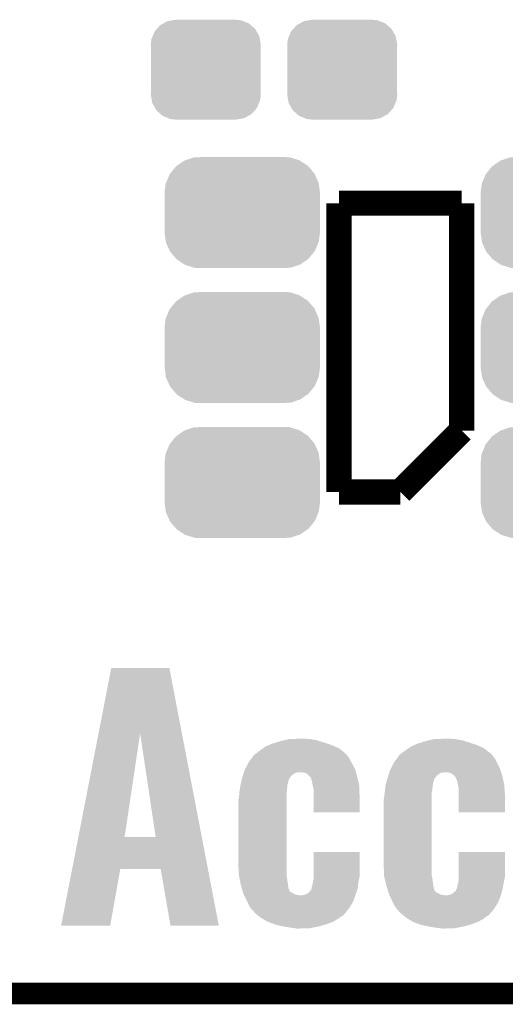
# Model space of a CAD drawing. Extents: x -1.3 to 24.2, y -3.9 to 39.2.
# Tile 2 of 40: x 4.2 to 7.6, y -3.9 to 3. Entities that reach past the tile are written whole.
import ezdxf

# ---------------------------------------------------------------- set-up
doc = ezdxf.new("R2010")
doc.units = 0
doc.layers.get('0').update_dxf_attribs({"linetype": 'CONTINUOUS'})
for name, color, linetype in [('ACCEL_36_CLICK_V100_GKO', 5, 'CONTINUOUS'), ('ACCEL_36_CLICK_V100_GTO', 14, 'CONTINUOUS'), ('ACCEL_36_CLICK_V100_GTS', 12, 'CONTINUOUS')]:
    doc.layers.add(name, color=color, linetype=linetype)

# ---------------------------------------------------------------- blocks, each defined once
blk = doc.blocks.new('CUSTOM_73')
for points in [[(-0.268438, 0.342124), (-0.233628, 0.347838), (0.2622, 0.342124), (0.247972, 0.347838)], [(-0.233628, 0.347838), (-0.20955, 0.35179), (0.247972, 0.347838), (0.20955, 0.35179)], [(-0.360486, 0.26887), (-0.34504, 0.286174), (0.357822, 0.26887), (0.348152, 0.286174)], [(-0.34504, 0.286174), (-0.320744, 0.31339), (0.348152, 0.286174), (0.317222, 0.31339)], [(-0.320744, 0.31339), (-0.298526, 0.325596), (0.317222, 0.31339), (0.30335, 0.325596)], [(-0.298526, 0.325596), (-0.268438, 0.342124), (0.30335, 0.325596), (0.2622, 0.342124)], [(-0.38735, 0.17526), (-0.383124, 0.213652), (0.38735, 0.17526), (0.380766, 0.213652)], [(-0.383124, 0.213652), (-0.37475, 0.234078), (0.380766, 0.213652), (0.377262, 0.234078)], [(-0.37475, 0.234078), (-0.360486, 0.26887), (0.377262, 0.234078), (0.357822, 0.26887)], [(-0.38608, 0.154124), (-0.38735, 0.17526), (0.38608, 0.154124), (0.38735, 0.17526)], [(-0.38608, -0.154124), (-0.38608, 0.154124), (0.38608, -0.154124), (0.38608, 0.154124)], [(-0.38735, -0.17526), (-0.38608, -0.154124), (0.38735, -0.17526), (0.38608, -0.154124)], [(-0.380764, -0.213652), (-0.38735, -0.17526), (0.383124, -0.213652), (0.38735, -0.17526)], [(-0.377262, -0.234078), (-0.380764, -0.213652), (0.374748, -0.234078), (0.383124, -0.213652)], [(-0.35782, -0.26887), (-0.377262, -0.234078), (0.360486, -0.26887), (0.374748, -0.234078)], [(-0.348152, -0.286174), (-0.35782, -0.26887), (0.345038, -0.286174), (0.360486, -0.26887)], [(-0.31722, -0.31339), (-0.348152, -0.286174), (0.320744, -0.31339), (0.345038, -0.286174)], [(-0.30335, -0.325596), (-0.31722, -0.31339), (0.298524, -0.325596), (0.320744, -0.31339)], [(-0.262198, -0.342124), (-0.30335, -0.325596), (0.268438, -0.342124), (0.298524, -0.325596)], [(-0.247972, -0.347838), (-0.262198, -0.342124), (0.233626, -0.347838), (0.268438, -0.342124)], [(-0.20955, -0.35179), (-0.247972, -0.347838), (0.20955, -0.35179), (0.233626, -0.347838)]]:
    blk.add_solid(points)
blk = doc.blocks.new('CUSTOM_79')
for points in [[(-0.45942, 0.329798), (-0.408486, 0.365334), (0.461172, 0.329798), (0.40664, 0.365334)], [(-0.408486, 0.365334), (-0.398144, 0.368824), (0.40664, 0.365334), (0.401284, 0.368824)], [(-0.398144, 0.368824), (-0.340756, 0.388186), (0.401284, 0.368824), (0.337274, 0.388186)], [(-0.340756, 0.388186), (-0.308722, 0.38952), (0.337274, 0.388186), (0.332862, 0.38952)], [(-0.308722, 0.38952), (-0.269336, 0.39116), (0.332862, 0.38952), (0.269336, 0.39116)], [(-0.506452, 0.275566), (-0.46711, 0.324432), (0.50774, 0.275566), (0.46578, 0.324432)], [(-0.46711, 0.324432), (-0.45942, 0.329798), (0.46578, 0.324432), (0.461172, 0.329798)], [(-0.539378, 0.202748), (-0.536172, 0.210462), (0.538362, 0.202748), (0.537258, 0.210462)], [(-0.536172, 0.210462), (-0.511936, 0.268752), (0.537258, 0.210462), (0.51083, 0.268752)], [(-0.511936, 0.268752), (-0.506452, 0.275566), (0.51083, 0.268752), (0.50774, 0.275566)], [(-0.54737, 0.1397), (-0.539378, 0.202748), (0.54737, 0.1397), (0.538362, 0.202748)], [(-0.5461, 0.114396), (-0.54737, 0.1397), (0.5461, 0.114396), (0.54737, 0.1397)], [(-0.5461, -0.114396), (-0.5461, 0.114396), (0.5461, -0.114396), (0.5461, 0.114396)], [(-0.54737, -0.1397), (-0.5461, -0.114396), (0.54737, -0.1397), (0.5461, -0.114396)], [(-0.538362, -0.202744), (-0.54737, -0.1397), (0.53938, -0.202744), (0.54737, -0.1397)], [(-0.53726, -0.210462), (-0.538362, -0.202744), (0.53617, -0.210462), (0.53938, -0.202744)], [(-0.510832, -0.26875), (-0.53726, -0.210462), (0.511938, -0.26875), (0.53617, -0.210462)], [(-0.507742, -0.275566), (-0.510832, -0.26875), (0.50645, -0.275566), (0.511938, -0.26875)], [(-0.465784, -0.32443), (-0.507742, -0.275566), (0.46711, -0.32443), (0.50645, -0.275566)], [(-0.461176, -0.329798), (-0.465784, -0.32443), (0.459416, -0.329798), (0.46711, -0.32443)], [(-0.406646, -0.365332), (-0.461176, -0.329798), (0.408488, -0.365332), (0.459416, -0.329798)], [(-0.401288, -0.368824), (-0.406646, -0.365332), (0.398138, -0.368824), (0.408488, -0.365332)], [(-0.337284, -0.388186), (-0.401288, -0.368824), (0.340756, -0.388186), (0.398138, -0.368824)], [(-0.332868, -0.389522), (-0.337284, -0.388186), (0.308672, -0.389522), (0.340756, -0.388186)], [(-0.269336, -0.39116), (-0.332868, -0.389522), (0.269336, -0.39116), (0.308672, -0.389522)]]:
    blk.add_solid(points)

msp = doc.modelspace()

# ---------------------------------------------------------------- linework, layer by layer
at = {"layer": 'ACCEL_36_CLICK_V100_GKO', "const_width": 0.1524}
msp.add_lwpolyline([(-1.27, -3.81), (21.59, -3.81)], dxfattribs=at)
at = {"layer": 'ACCEL_36_CLICK_V100_GTO', "const_width": 0.1778}
for points in [[(6.4262, 1.7526), (7.2898, 1.7526)], [(6.4262, -0.2794), (6.4262, 1.7526)], [(7.2898, 0.1524), (7.2898, 1.7526)], [(6.858, -0.2794), (7.2898, 0.1524)], [(6.4262, -0.2794), (6.858, -0.2794)]]:
    msp.add_lwpolyline(points, dxfattribs=at)
at = {"layer": 'ACCEL_36_CLICK_V100_GTO'}
for points in [[(4.733944, -1.978806), (4.823476, -1.51894), (5.320636, -1.978806), (5.232404, -1.51894)], [(4.823476, -1.51894), (4.82348, -1.51892), (5.232404, -1.51894), (4.82348, -1.51892)], [(4.592052, -2.707616), (4.733944, -1.978806), (4.917444, -2.707616), (5.026642, -1.978806)], [(5.135854, -2.70764), (5.026642, -1.978806), (5.46047, -2.70764), (5.320636, -1.978806)], [(5.893812, -2.082802), (5.908038, -2.07264), (6.423658, -2.082802), (6.39995, -2.07264)], [(5.908038, -2.07264), (5.93661, -2.05994), (6.39995, -2.07264), (6.370318, -2.05994)], [(5.93661, -2.05994), (5.95376, -2.052318), (6.370318, -2.05994), (6.347454, -2.052318)], [(5.95376, -2.052318), (5.98714, -2.04216), (6.347454, -2.052318), (6.31698, -2.04216)], [(5.98714, -2.04216), (6.01218, -2.03454), (6.31698, -2.04216), (6.292852, -2.03454)], [(6.01218, -2.03454), (6.04393, -2.02692), (6.292852, -2.03454), (6.268722, -2.02692)], [(6.04393, -2.02692), (6.075682, -2.0193), (6.268722, -2.02692), (6.223, -2.0193)], [(6.075682, -2.0193), (6.14934, -2.01676), (6.223, -2.0193), (6.1849, -2.01676)], [(6.917432, -2.082802), (6.931658, -2.07264), (7.444738, -2.082802), (7.42216, -2.07264)], [(6.931658, -2.07264), (6.960232, -2.05994), (7.42216, -2.07264), (7.39394, -2.05994)], [(6.960232, -2.05994), (6.977382, -2.052318), (7.39394, -2.05994), (7.371074, -2.052318)], [(6.977382, -2.052318), (7.009308, -2.04216), (7.371074, -2.052318), (7.3406, -2.04216)], [(7.009308, -2.04216), (7.03326, -2.03454), (7.3406, -2.04216), (7.315202, -2.03454)], [(7.03326, -2.03454), (7.06501, -2.02692), (7.315202, -2.03454), (7.289802, -2.02692)], [(7.06501, -2.02692), (7.096762, -2.0193), (7.289802, -2.02692), (7.24408, -2.0193)], [(7.096762, -2.0193), (7.17042, -2.01676), (7.24408, -2.0193), (7.20598, -2.01676)], [(5.809918, -2.156458), (5.826762, -2.1336), (6.499858, -2.156458), (6.48462, -2.1336)], [(5.826762, -2.1336), (5.83184, -2.12852), (6.48462, -2.1336), (6.47954, -2.12852)], [(5.83184, -2.12852), (5.849616, -2.115822), (6.47954, -2.12852), (6.46684, -2.115822)], [(5.849616, -2.115822), (5.84962, -2.11582), (6.46684, -2.115822), (6.466838, -2.11582)], [(5.84962, -2.11582), (5.87248, -2.09804), (6.466838, -2.11582), (6.443586, -2.09804)], [(5.87248, -2.09804), (5.893812, -2.082802), (6.443586, -2.09804), (6.423658, -2.082802)], [(6.833536, -2.15646), (6.850378, -2.1336), (7.523482, -2.15646), (7.5057, -2.1336)], [(6.850378, -2.1336), (6.85038, -2.133598), (7.5057, -2.1336), (7.5057, -2.133598)], [(6.85038, -2.133598), (6.852924, -2.128522), (7.5057, -2.133598), (7.501468, -2.128522)], [(6.852924, -2.128522), (6.867138, -2.118364), (7.501468, -2.128522), (7.493, -2.118364)], [(6.867138, -2.118364), (6.8707, -2.11582), (7.493, -2.118364), (7.487922, -2.11582)], [(6.8707, -2.11582), (6.8961, -2.09804), (7.487922, -2.11582), (7.464668, -2.09804)], [(6.8961, -2.09804), (6.917432, -2.082802), (7.464668, -2.09804), (7.444738, -2.082802)], [(5.764588, -2.232662), (5.78721, -2.18948), (6.540502, -2.232662), (6.51764, -2.18948)], [(5.78721, -2.18948), (5.791202, -2.181862), (6.51764, -2.18948), (6.513538, -2.181862)], [(5.791202, -2.181862), (5.809918, -2.156458), (6.513538, -2.181862), (6.499858, -2.156458)], [(6.788208, -2.232662), (6.81083, -2.18948), (7.561582, -2.232662), (7.54126, -2.18948)], [(6.81083, -2.18948), (6.814822, -2.181862), (7.54126, -2.18948), (7.53716, -2.181862)], [(6.814822, -2.181862), (6.833536, -2.15646), (7.53716, -2.181862), (7.523482, -2.15646)], [(5.74548, -2.291082), (5.748712, -2.28092), (6.081606, -2.291082), (6.08838, -2.28092)], [(5.748712, -2.28092), (5.751944, -2.270762), (6.08838, -2.28092), (6.098538, -2.270762)], [(5.751944, -2.270762), (5.756792, -2.255522), (6.098538, -2.270762), (6.123936, -2.255522)], [(5.756792, -2.255522), (5.757602, -2.25298), (6.123936, -2.255522), (6.14426, -2.25298)], [(5.757602, -2.25298), (5.76326, -2.235198), (6.54585, -2.25298), (6.54117, -2.235198)], [(5.76326, -2.235198), (5.764588, -2.232662), (6.54117, -2.235198), (6.540502, -2.232662)], [(6.184896, -2.25552), (6.151882, -2.25298), (6.546518, -2.25552), (6.54585, -2.25298)], [(6.205216, -2.265678), (6.184896, -2.25552), (6.54919, -2.265678), (6.546518, -2.25552)], [(6.21792, -2.280916), (6.205216, -2.265678), (6.5532, -2.280916), (6.54919, -2.265678)], [(6.217928, -2.28092), (6.21792, -2.280916), (6.5532, -2.28092), (6.5532, -2.280916)], [(6.222994, -2.28346), (6.217928, -2.28092), (6.553836, -2.28346), (6.5532, -2.28092)], [(6.23062, -2.2987), (6.222994, -2.28346), (6.557646, -2.2987), (6.553836, -2.28346)], [(6.7691, -2.29108), (6.772332, -2.28092), (7.103534, -2.29108), (7.112, -2.28092)], [(6.772332, -2.28092), (6.775564, -2.270762), (7.112, -2.28092), (7.122158, -2.270762)], [(6.775564, -2.270762), (6.780412, -2.255524), (7.122158, -2.270762), (7.145016, -2.255524)], [(6.780412, -2.255524), (6.781222, -2.25298), (7.145016, -2.255524), (7.16788, -2.25298)], [(6.781222, -2.25298), (6.78688, -2.235198), (7.567998, -2.25298), (7.562384, -2.235198)], [(6.78688, -2.235198), (6.788208, -2.232662), (7.562384, -2.235198), (7.561582, -2.232662)], [(7.205976, -2.25552), (7.175502, -2.25298), (7.5688, -2.25552), (7.567998, -2.25298)], [(7.226296, -2.265678), (7.205976, -2.25552), (7.572008, -2.265678), (7.5688, -2.25552)], [(7.24154, -2.280922), (7.226296, -2.265678), (7.57682, -2.280922), (7.572008, -2.265678)], [(7.244078, -2.283462), (7.24154, -2.280922), (7.57735, -2.283462), (7.57682, -2.280922)], [(7.2517, -2.2987), (7.244078, -2.283462), (7.580524, -2.2987), (7.57735, -2.283462)], [(5.728768, -2.36982), (5.732778, -2.344422), (6.06044, -2.36982), (6.06298, -2.344422)], [(5.732778, -2.344422), (5.73278, -2.34442), (6.06298, -2.344422), (6.06298, -2.34442)], [(5.73278, -2.34442), (5.737012, -2.32664), (6.06298, -2.34442), (6.06806, -2.32664)], [(5.737012, -2.32664), (5.740036, -2.313942), (6.06806, -2.32664), (6.0706, -2.313942)], [(5.740036, -2.313942), (5.74306, -2.30124), (6.0706, -2.313942), (6.07568, -2.30124)], [(5.74306, -2.30124), (5.74427, -2.296162), (6.07568, -2.30124), (6.07822, -2.296162)], [(5.74427, -2.296162), (5.74548, -2.291082), (6.07822, -2.296162), (6.081606, -2.291082)], [(6.2357, -2.31648), (6.23062, -2.2987), (6.56209, -2.31648), (6.557646, -2.2987)], [(6.240782, -2.341882), (6.2357, -2.31648), (6.56844, -2.341882), (6.56209, -2.31648)], [(6.24332, -2.354582), (6.240782, -2.341882), (6.568912, -2.354582), (6.56844, -2.341882)], [(6.2484, -2.372356), (6.24332, -2.354582), (6.56957, -2.372356), (6.568912, -2.354582)], [(6.751186, -2.36982), (6.753858, -2.34442), (7.08406, -2.36982), (7.0866, -2.34442)], [(6.753858, -2.34442), (6.75386, -2.344418), (7.0866, -2.34442), (7.0866, -2.344418)], [(6.75386, -2.344418), (6.758938, -2.326644), (7.0866, -2.344418), (7.08914, -2.326644)], [(6.758938, -2.326644), (6.762566, -2.313942), (7.08914, -2.326644), (7.094218, -2.313942)], [(6.762566, -2.313942), (6.766196, -2.301242), (7.094218, -2.313942), (7.09676, -2.301242)], [(6.766196, -2.301242), (6.767646, -2.296164), (7.09676, -2.301242), (7.099298, -2.296164)], [(6.767646, -2.296164), (6.7691, -2.29108), (7.099298, -2.296164), (7.103534, -2.29108)], [(7.259318, -2.316478), (7.2517, -2.2987), (7.584228, -2.316478), (7.580524, -2.2987)], [(7.2644, -2.34188), (7.259318, -2.316478), (7.58952, -2.34188), (7.584228, -2.316478)], [(7.26694, -2.354582), (7.2644, -2.34188), (7.590462, -2.354582), (7.58952, -2.34188)], [(7.26948, -2.37236), (7.26694, -2.354582), (7.591778, -2.37236), (7.590462, -2.354582)], [(5.72262, -2.433318), (5.724842, -2.397758), (6.0579, -2.433318), (6.0579, -2.397758)], [(5.724842, -2.397758), (5.72516, -2.39268), (6.0579, -2.397758), (6.05836, -2.39268)], [(5.72516, -2.39268), (5.728768, -2.36982), (6.05836, -2.39268), (6.06044, -2.36982)], [(6.2484, -2.41046), (6.2484, -2.372356), (6.57098, -2.41046), (6.56957, -2.372356)], [(6.2484, -2.534896), (6.2484, -2.41046), (6.570956, -2.534896), (6.57098, -2.41046)], [(6.7437, -2.43332), (6.748144, -2.397762), (7.07898, -2.43332), (7.07898, -2.397762)], [(6.748144, -2.397762), (6.74878, -2.39268), (7.07898, -2.397762), (7.079902, -2.39268)], [(6.74878, -2.39268), (6.751186, -2.36982), (7.079902, -2.39268), (7.08406, -2.36982)], [(7.26948, -2.410458), (7.26948, -2.37236), (7.5946, -2.410458), (7.591778, -2.37236)], [(7.26948, -2.534896), (7.26948, -2.410458), (7.594576, -2.534896), (7.5946, -2.410458)], [(5.71754, -2.905762), (5.717542, -2.446016), (6.0579, -2.905762), (6.0579, -2.446016)], [(5.717542, -2.446016), (5.72262, -2.433318), (6.0579, -2.446016), (6.0579, -2.433318)], [(6.74116, -2.446018), (6.7437, -2.43332), (7.07898, -2.446018), (7.07898, -2.43332)], [(6.74116, -2.90576), (6.74116, -2.446018), (7.07898, -2.90576), (7.07898, -2.446018)], [(6.570956, -2.53492), (6.2484, -2.534896), (6.570956, -2.53492), (6.570956, -2.534896)], [(7.594576, -2.53492), (7.26948, -2.534896), (7.594576, -2.53492), (7.594576, -2.534896)], [(4.548036, -2.9337), (4.592048, -2.70764), (5.503842, -2.9337), (5.46047, -2.70764)], [(4.592048, -2.70764), (4.592052, -2.707616), (5.135854, -2.70764), (4.917444, -2.707616)], [(6.2484, -2.989582), (6.248422, -2.814344), (6.57098, -2.989582), (6.57098, -2.814344)], [(6.248422, -2.814344), (6.248424, -2.81432), (6.57098, -2.814344), (6.248424, -2.81432)], [(7.26948, -2.989582), (7.269502, -2.814344), (7.5946, -2.989582), (7.5946, -2.814344)], [(7.269502, -2.814344), (7.269504, -2.81432), (7.5946, -2.814344), (7.269504, -2.81432)], [(5.722452, -2.97942), (5.71754, -2.905762), (6.0579, -2.97942), (6.0579, -2.905762)], [(6.743616, -2.979422), (6.74116, -2.90576), (7.07898, -2.979422), (7.07898, -2.90576)], [(4.470404, -3.332452), (4.548032, -2.93372), (4.815824, -3.332452), (4.886956, -2.93372)], [(4.548032, -2.93372), (4.548036, -2.9337), (4.886956, -2.93372), (5.17142, -2.9337)], [(5.240016, -3.33246), (5.17142, -2.9337), (5.58035, -3.33246), (5.503842, -2.9337)], [(5.72262, -2.98196), (5.722452, -2.97942), (6.058218, -2.98196), (6.0579, -2.97942)], [(6.7437, -2.981958), (6.743616, -2.979422), (7.079614, -2.981958), (7.07898, -2.979422)], [(5.726176, -2.99974), (5.72262, -2.98196), (6.06044, -2.99974), (6.058218, -2.98196)], [(5.73532, -3.045458), (5.726176, -2.99974), (6.06806, -3.045458), (6.06044, -2.99974)], [(5.73532, -3.045462), (5.73532, -3.045458), (6.068062, -3.045462), (6.06806, -3.045458)], [(5.741988, -3.068322), (5.73532, -3.045462), (6.070602, -3.068322), (6.068062, -3.045462)], [(6.235702, -3.055618), (6.24078, -3.042916), (6.559774, -3.055618), (6.561268, -3.042916)], [(6.24078, -3.042916), (6.243002, -3.02514), (6.561268, -3.042916), (6.56336, -3.02514)], [(6.243002, -3.02514), (6.24332, -3.022602), (6.56336, -3.02514), (6.563902, -3.022602)], [(6.24332, -3.022602), (6.2484, -2.999738), (6.563902, -3.022602), (6.568802, -2.999738)], [(6.2484, -2.999738), (6.2484, -2.989582), (6.568802, -2.999738), (6.57098, -2.989582)], [(6.74797, -2.999742), (6.7437, -2.981958), (7.08406, -2.999742), (7.079614, -2.981958)], [(6.75894, -3.04546), (6.74797, -2.999742), (7.08914, -3.04546), (7.08406, -2.999742)], [(6.765608, -3.06832), (6.75894, -3.04546), (7.09422, -3.06832), (7.08914, -3.04546)], [(7.25932, -3.05562), (7.26186, -3.04292), (7.5816, -3.05562), (7.583842, -3.04292)], [(7.26186, -3.04292), (7.266304, -3.02514), (7.583842, -3.04292), (7.58698, -3.02514)], [(7.266304, -3.02514), (7.26694, -3.022598), (7.58698, -3.02514), (7.587524, -3.022598)], [(7.26694, -3.022598), (7.26948, -2.999738), (7.587524, -3.022598), (7.592422, -2.999738)], [(7.26948, -2.999738), (7.26948, -2.989582), (7.592422, -2.999738), (7.5946, -2.989582)], [(5.747174, -3.0861), (5.741988, -3.068322), (6.07822, -3.0861), (6.070602, -3.068322)], [(5.748654, -3.091178), (5.747174, -3.0861), (6.080764, -3.091178), (6.07822, -3.0861)], [(5.751618, -3.10134), (5.748654, -3.091178), (6.096002, -3.10134), (6.080764, -3.091178)], [(5.753098, -3.106418), (5.751618, -3.10134), (6.106158, -3.106418), (6.096002, -3.10134)], [(5.75691, -3.11404), (5.753098, -3.106418), (6.121402, -3.11404), (6.106158, -3.106418)], [(5.75945, -3.11912), (5.75691, -3.11404), (6.151882, -3.11912), (6.121402, -3.11404)], [(6.1595, -3.11912), (6.179806, -3.11658), (6.542106, -3.11912), (6.543042, -3.11658)], [(6.179806, -3.11658), (6.179822, -3.116578), (6.543042, -3.11658), (6.543042, -3.116578)], [(6.179822, -3.116578), (6.205218, -3.106416), (6.543042, -3.116578), (6.54625, -3.106416)], [(6.205218, -3.106416), (6.22554, -3.0861), (6.54625, -3.106416), (6.552666, -3.0861)], [(6.22554, -3.0861), (6.23062, -3.078482), (6.552666, -3.0861), (6.55507, -3.078482)], [(6.23062, -3.078482), (6.23316, -3.07086), (6.55507, -3.078482), (6.557478, -3.07086)], [(6.23316, -3.07086), (6.233582, -3.068322), (6.557478, -3.07086), (6.55828, -3.068322)], [(6.233582, -3.068322), (6.235702, -3.055618), (6.55828, -3.068322), (6.559774, -3.055618)], [(6.770792, -3.0861), (6.765608, -3.06832), (7.099304, -3.0861), (7.09422, -3.06832)], [(6.772276, -3.091182), (6.770792, -3.0861), (7.104382, -3.091182), (7.099304, -3.0861)], [(6.775238, -3.101342), (6.772276, -3.091182), (7.117082, -3.101342), (7.104382, -3.091182)], [(6.776718, -3.10642), (6.775238, -3.101342), (7.12724, -3.10642), (7.117082, -3.101342)], [(6.780106, -3.11404), (6.776718, -3.10642), (7.142482, -3.11404), (7.12724, -3.10642)], [(6.782364, -3.11912), (6.780106, -3.11404), (7.175502, -3.11912), (7.142482, -3.11404)], [(7.18058, -3.11912), (7.203424, -3.11658), (7.565724, -3.11912), (7.56666, -3.11658)], [(7.203424, -3.11658), (7.203442, -3.116578), (7.56666, -3.11658), (7.56666, -3.116578)], [(7.203442, -3.116578), (7.2263, -3.106416), (7.56666, -3.116578), (7.569334, -3.106416)], [(7.2263, -3.106416), (7.24916, -3.086094), (7.569334, -3.106416), (7.574682, -3.086094)], [(7.24916, -3.086094), (7.251702, -3.078476), (7.574682, -3.086094), (7.576686, -3.078476)], [(7.251702, -3.078476), (7.25678, -3.07086), (7.576686, -3.078476), (7.57869, -3.07086)], [(7.25678, -3.07086), (7.257202, -3.06832), (7.57869, -3.07086), (7.57936, -3.06832)], [(7.257202, -3.06832), (7.25932, -3.05562), (7.57936, -3.06832), (7.5816, -3.05562)], [(5.77596, -3.15214), (5.75945, -3.11912), (6.52994, -3.15214), (6.542106, -3.11912)], [(5.781404, -3.164842), (5.77596, -3.15214), (6.52526, -3.164842), (6.52994, -3.15214)], [(5.7912, -3.187702), (5.781404, -3.164842), (6.511288, -3.187702), (6.52526, -3.164842)], [(5.80575, -3.21056), (5.7912, -3.187702), (6.49732, -3.21056), (6.511288, -3.187702)], [(6.79704, -3.15214), (6.782364, -3.11912), (7.553558, -3.15214), (7.565724, -3.11912)], [(6.803392, -3.164842), (6.79704, -3.15214), (7.54888, -3.164842), (7.553558, -3.15214)], [(6.81482, -3.187698), (6.803392, -3.164842), (7.53491, -3.187698), (7.54888, -3.164842)], [(6.82937, -3.21056), (6.81482, -3.187698), (7.52094, -3.21056), (7.53491, -3.187698)], [(5.80898, -3.215636), (5.80575, -3.21056), (6.493138, -3.215636), (6.49732, -3.21056)], [(5.824214, -3.22834), (5.80898, -3.215636), (6.482676, -3.22834), (6.493138, -3.215636)], [(5.82676, -3.235954), (5.824214, -3.22834), (6.476406, -3.235954), (6.482676, -3.22834)], [(5.848104, -3.253742), (5.82676, -3.235954), (6.461758, -3.253742), (6.476406, -3.235954)], [(5.854196, -3.25882), (5.848104, -3.253742), (6.459214, -3.25882), (6.461758, -3.253742)], [(6.8326, -3.215636), (6.82937, -3.21056), (7.516758, -3.215636), (7.52094, -3.21056)], [(6.847834, -3.22834), (6.8326, -3.215636), (7.506296, -3.22834), (7.516758, -3.215636)], [(6.85038, -3.235954), (6.847834, -3.22834), (7.500026, -3.235954), (7.506296, -3.22834)], [(6.871718, -3.253738), (6.85038, -3.235954), (7.485382, -3.253738), (7.500026, -3.235954)], [(6.877818, -3.258822), (6.871718, -3.253738), (7.480298, -3.258822), (7.485382, -3.253738)], [(5.866384, -3.268978), (5.854196, -3.25882), (6.44144, -3.268978), (6.459214, -3.25882)], [(5.87248, -3.27406), (5.866384, -3.268978), (6.43418, -3.27406), (6.44144, -3.268978)], [(5.893646, -3.28676), (5.87248, -3.27406), (6.416042, -3.28676), (6.43418, -3.27406)], [(5.923278, -3.30454), (5.893646, -3.28676), (6.385564, -3.30454), (6.416042, -3.28676)], [(5.969956, -3.32232), (5.923278, -3.30454), (6.339842, -3.32232), (6.385564, -3.30454)], [(5.976618, -3.324858), (5.969956, -3.32232), (6.330958, -3.324858), (6.339842, -3.32232)], [(6.02996, -3.33756), (5.976618, -3.324858), (6.286502, -3.33756), (6.330958, -3.324858)], [(6.890006, -3.26898), (6.877818, -3.258822), (7.462524, -3.26898), (7.480298, -3.258822)], [(6.8961, -3.27406), (6.890006, -3.26898), (7.455992, -3.27406), (7.462524, -3.26898)], [(6.916212, -3.286762), (6.8961, -3.27406), (7.43966, -3.286762), (7.455992, -3.27406)], [(6.944358, -3.304538), (6.916212, -3.286762), (7.406642, -3.304538), (7.43966, -3.286762)], [(6.944364, -3.30454), (6.944358, -3.304538), (7.40664, -3.30454), (7.406642, -3.304538)], [(6.991036, -3.32232), (6.944364, -3.30454), (7.360922, -3.32232), (7.40664, -3.30454)], [(6.997698, -3.324858), (6.991036, -3.32232), (7.352038, -3.324858), (7.360922, -3.32232)], [(7.05104, -3.33756), (6.997698, -3.324858), (7.307582, -3.33756), (7.352038, -3.324858)], [(4.81582, -3.33248), (4.470404, -3.332452), (4.81582, -3.33248), (4.815824, -3.332452)], [(5.580352, -3.33248), (5.58035, -3.33246), (5.580352, -3.33248), (5.240016, -3.33246)], [(6.07568, -3.34518), (6.02996, -3.33756), (6.248398, -3.34518), (6.286502, -3.33756)], [(6.11378, -3.35026), (6.07568, -3.34518), (6.222998, -3.35026), (6.248398, -3.34518)], [(6.126478, -3.3528), (6.11378, -3.35026), (6.14934, -3.3528), (6.222998, -3.35026)], [(7.09676, -3.34518), (7.05104, -3.33756), (7.269478, -3.34518), (7.307582, -3.33756)], [(7.13486, -3.35026), (7.09676, -3.34518), (7.244078, -3.35026), (7.269478, -3.34518)], [(7.150098, -3.3528), (7.13486, -3.35026), (7.17042, -3.3528), (7.244078, -3.35026)]]:
    msp.add_solid(points, dxfattribs=at)

# ---------------------------------------------------------------- block references
at = {"layer": 'ACCEL_36_CLICK_V100_GTS'}
for name, p in [('CUSTOM_73', (5.48894, 2.6924)), ('CUSTOM_73', (6.44906, 2.6924)), ('CUSTOM_79', (5.74548, 1.68656)), ('CUSTOM_79', (7.97052, 1.68656)), ('CUSTOM_79', (5.74548, 0.7366)), ('CUSTOM_79', (7.97052, 0.7366)), ('CUSTOM_79', (5.74548, -0.21336)), ('CUSTOM_79', (7.97052, -0.21336))]:
    msp.add_blockref(name, p, dxfattribs=at)

doc.saveas('drawing.dxf')
